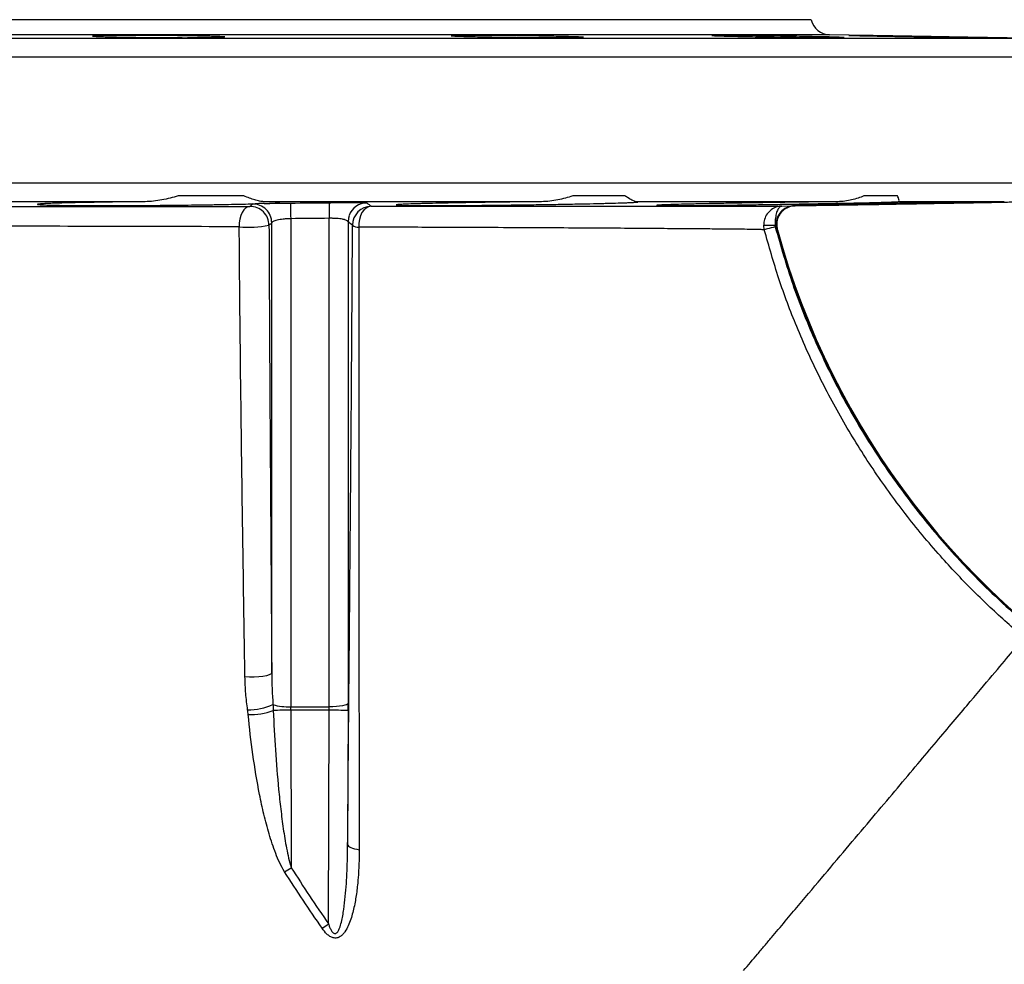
# Model space of a CAD drawing. Header units: millimetres. Extents: x 1000 to 2763, y 673 to 2898.
# Tile 17 of 18: x 1983 to 2243, y 2649 to 2898. Entities that reach past the tile are written whole.
import ezdxf

# ---------------------------------------------------------------- set-up
doc = ezdxf.new("R2010")
doc.units = ezdxf.units.MM

msp = doc.modelspace()

# ---------------------------------------------------------------- linework, layer by layer
at = {"color": 7, "linetype": 'Continuous', "lineweight": 25}
for p, q in [((2192.41, 2898.48), (1507.41, 2898.48)), ((2251.49, 2893.57), (2197.21, 2894.52)), ((2042.44, 2851.92), (2025.08, 2851.92)), ((2143.16, 2851.92), (2129.38, 2851.92)), ((2215.17, 2851.92), (2206.32, 2851.92)), ((2016.33, 2850.4), (1930.09, 2850.4)), ((2121.12, 2850.4), (2047.76, 2850.4)), ((2199.37, 2850.4), (2146.07, 2850.4)), ((2184.63, 2849.24), (2187.86, 2849.29)), ((2187.88, 2849.29), (2188.16, 2849.29)), ((2188.16, 2849.29), (2251.49, 2850.4)), ((2243.41, 2850.4), (2215.38, 2850.4)), ((2049.82, 2725.93), (2049.82, 2844.81)), ((2054.82, 2845.9), (2054.82, 2716.94)), ((2064.99, 2716.94), (2064.99, 2846)), ((2069.99, 2845.1), (2069.99, 2717.8)), ((2179.98, 2842.97), (2179.82, 2844.15)), ((2182.82, 2844.2), (2182.88, 2843.73)), ((2183.21, 2842.97), (2183.04, 2844.21)), ((2183.42, 2842.97), (2183.21, 2842.97)), ((2054.82, 2716.94), (2064.99, 2716.94)), ((2054.82, 2716.02), (2054.96, 2674.42)), ((2064.99, 2716.02), (2054.82, 2716.02)), ((2064.81, 2659.57), (2064.99, 2716.02)), ((2069.99, 2715.94), (2069.87, 2680.54))]:
    msp.add_line(p, q, dxfattribs=at)
at = {"color": 1, "linetype": 'Continuous', "lineweight": 25}
for p, q in [((1448.32, 2893.57), (2251.49, 2893.57)), ((2197.21, 2894.52), (1502.6, 2894.52)), ((2256.41, 2888.57), (1443.41, 2888.57)), ((1443.41, 2855.4), (2256.41, 2855.4)), ((2187.86, 2849.29), (2187.88, 2849.29))]:
    msp.add_line(p, q, dxfattribs=at)
at = {"color": 7, "linetype": 'Continuous', "lineweight": 25, "flags": 128}
for points in [[(2044.04, 2849.16), (2043.46, 2849.04), (2042.9, 2848.72), (2042.4, 2848.21), (2041.96, 2847.53), (2041.62, 2846.71), (2041.37, 2845.78), (2041.24, 2844.79), (2041.23, 2843.77)], [(2054.77, 2850.03), (2054.77, 2849.94), (2054.78, 2849.71), (2054.78, 2849.34), (2054.79, 2848.84), (2054.8, 2848.23), (2054.8, 2847.52), (2054.81, 2846.73), (2054.82, 2845.9)], [(2064.94, 2850.13), (2064.95, 2850.04), (2064.95, 2849.81), (2064.95, 2849.44), (2064.96, 2848.94), (2064.97, 2848.32), (2064.98, 2847.61), (2064.98, 2846.83), (2064.99, 2846)], [(2076.1, 2849.18), (2075.42, 2849.05), (2074.76, 2848.72), (2074.17, 2848.19), (2073.66, 2847.5), (2073.26, 2846.66), (2072.98, 2845.72), (2072.83, 2844.71), (2072.83, 2843.68)], [(2070.26, 2846.7), (2070.09, 2846.07), (2069.99, 2845.1)], [(2179.82, 2844.15), (2179.9, 2844.16), (2180.09, 2844.16), (2180.37, 2844.16), (2180.74, 2844.17), (2181.19, 2844.18), (2181.7, 2844.19), (2182.25, 2844.19), (2182.82, 2844.2)], [(2183.04, 2844.21), (2182.88, 2844.21), (2182.82, 2844.2)], [(2182.88, 2843.73), (2182.33, 2843.59), (2181.8, 2843.45), (2181.31, 2843.32), (2180.87, 2843.21), (2180.51, 2843.11), (2180.24, 2843.04), (2180.06, 2842.99), (2179.98, 2842.97)], [(2049.82, 2725.93), (2049.65, 2725.64), (2049.18, 2725.37), (2048.44, 2725.13), (2047.49, 2724.94), (2046.37, 2724.81), (2045.15, 2724.74), (2043.92, 2724.75), (2042.74, 2724.83)], [(2069.99, 2717.8), (2069.88, 2717.63), (2069.59, 2717.47), (2069.12, 2717.32), (2068.5, 2717.19), (2067.74, 2717.09), (2066.89, 2717.01), (2065.96, 2716.96), (2064.99, 2716.94)], [(2069.87, 2680.54), (2069.94, 2680.33), (2070.1, 2680.12), (2070.37, 2679.92), (2070.72, 2679.73), (2071.17, 2679.56), (2071.69, 2679.41), (2072.27, 2679.28), (2072.91, 2679.18)]]:
    msp.add_lwpolyline(points, dxfattribs=at)
at = {"color": 7, "linetype": 'Continuous', "lineweight": 25}
for centre, radius, start, end in [((2197.3, 2899.51), 5, 191.9172, 269), ((2044.09, 2844.16), 5, 0.1888, 90.5687), ((2044.82, 2844.79), 5, 0.1898, 90.5129), ((2076.16, 2844.17), 5, 90.6986, 179.8137), ((2043.91, 2868.14), 24.51, 263.7236, 282.1956), ((2072.7, 2846.2), 2.53, 232.6808, 273.0276), ((2386.31, 2898.71), 210.6, 195.3471, 239.7542), ((2386.31, 2898.71), 210.4, 195.3624, 239.7542), ((2043.23, 2733.73), 17.63, 270.694, 293.056), ((2054.16, 2731.17), 14.24, 253.6172, 272.6715), ((2044.28, 2731.25), 16.39, 267.6077, 291.2053), ((2054.88, 2502.71), 213.31, 90.0151, 91.2542), ((2065.85, 2605.65), 110.37, 87.853, 90.4489), ((1804.77, 3065.78), 464.5, 302.3371, 302.5892), ((1798.3, 3047.5), 470.66, 304.241, 304.4886)]:
    msp.add_arc(centre, radius, start, end, dxfattribs=at)
at = {"color": 1, "linetype": 'Continuous', "lineweight": 25}
msp.add_arc((2074.99, 2845.09), 5, 90.6038, 161.1066, dxfattribs=at)
at = {"color": 7, "linetype": 'Continuous', "lineweight": 25}
for centre, major_axis, ratio, start_param, end_param in [((2054.99, 2716.07), (-0.03, 5), 0.034379, 1.396055, 1.582374), ((2064.82, 2716.07), (0.03, 5), 0.034379, 4.700811, 4.887131), ((2069.82, 2716.06), (0.03, 10), 0.01719, 4.700655, 4.886974)]:
    msp.add_ellipse(centre, major_axis=major_axis, ratio=ratio, start_param=start_param, end_param=end_param, dxfattribs=at)
for points, knots in [([(2037.39, 2893.91), (2037.29, 2893.93), (2037.08, 2893.96), (2036.14, 2894.01), (2034.79, 2894.06), (2032.99, 2894.11), (2030.83, 2894.16), (2028.36, 2894.21), (2025.65, 2894.25), (2022.78, 2894.29), (2019.83, 2894.31), (2016.88, 2894.33), (2014.01, 2894.35), (2011.32, 2894.35), (2008.86, 2894.34), (2006.73, 2894.32), (2004.96, 2894.3), (2003.64, 2894.27), (2002.73, 2894.23), (2002.54, 2894.2), (2002.45, 2894.19)], [0, 0, 0, 0, 0.055556, 0.111119, 0.166682, 0.22225, 0.277818, 0.333385, 0.388952, 0.444513, 0.500074, 0.555627, 0.611179, 0.666725, 0.722269, 0.777812, 0.833354, 0.8889, 0.944446, 1, 1, 1, 1]), ([(2002.48, 2894.17), (2002.48, 2894.16), (2002.49, 2894.13), (2003.09, 2894.09), (2004.16, 2894.04), (2005.7, 2893.99), (2007.63, 2893.94), (2009.91, 2893.89), (2012.48, 2893.85), (2015.26, 2893.81), (2018.17, 2893.78), (2021.14, 2893.76), (2024.07, 2893.74), (2026.87, 2893.73), (2029.72, 2893.74), (2031.38, 2893.74), (2032.3, 2893.75)], [0, 0, 0, 0, 0.051564, 0.123165, 0.194765, 0.266373, 0.33798, 0.409587, 0.481194, 0.552794, 0.624394, 0.695984, 0.767575, 0.839156, 0.910737, 1, 1, 1, 1]), ([(2032.3, 2893.75), (2032.96, 2893.76), (2034.28, 2893.77), (2035.77, 2893.79), (2036.81, 2893.83), (2037.38, 2893.86), (2037.37, 2893.89), (2037.37, 2893.9)], [0, 0, 0, 0, 0.214774, 0.429548, 0.644321, 0.859094, 1, 1, 1, 1]), ([(2132.19, 2893.83), (2132.08, 2893.85), (2131.87, 2893.87), (2130.94, 2893.92), (2129.58, 2893.97), (2127.79, 2894.02), (2125.63, 2894.07), (2123.16, 2894.12), (2120.45, 2894.17), (2117.58, 2894.21), (2114.62, 2894.26), (2111.67, 2894.29), (2108.81, 2894.32), (2106.11, 2894.34), (2103.66, 2894.35), (2101.52, 2894.35), (2099.75, 2894.34), (2098.43, 2894.32), (2097.52, 2894.3), (2097.33, 2894.27), (2097.24, 2894.26)], [0, 0, 0, 0, 0.055549, 0.111105, 0.166661, 0.222224, 0.277787, 0.333355, 0.388923, 0.44449, 0.500056, 0.555617, 0.611177, 0.666729, 0.722281, 0.777825, 0.833369, 0.888912, 0.944454, 1, 1, 1, 1]), ([(2097.27, 2894.25), (2097.27, 2894.24), (2097.28, 2894.22), (2097.88, 2894.18), (2098.95, 2894.13), (2100.49, 2894.08), (2102.42, 2894.03), (2104.7, 2893.98), (2107.27, 2893.93), (2110.05, 2893.88), (2112.96, 2893.84), (2115.93, 2893.81), (2118.86, 2893.78), (2121.66, 2893.75), (2124.51, 2893.74), (2126.17, 2893.74), (2127.09, 2893.74)], [0, 0, 0, 0, 0.051503, 0.123095, 0.194687, 0.266291, 0.337894, 0.409503, 0.481112, 0.55272, 0.624329, 0.695929, 0.767531, 0.839122, 0.910713, 1, 1, 1, 1]), ([(2127.09, 2893.74), (2127.75, 2893.74), (2129.07, 2893.74), (2130.57, 2893.75), (2131.6, 2893.77), (2132.17, 2893.79), (2132.16, 2893.81), (2132.16, 2893.82)], [0, 0, 0, 0, 0.214739, 0.429478, 0.644216, 0.858954, 1, 1, 1, 1]), ([(2201.06, 2893.78), (2200.95, 2893.78), (2200.75, 2893.8), (2199.81, 2893.84), (2198.45, 2893.88), (2196.66, 2893.92), (2194.5, 2893.97), (2192.03, 2894.02), (2189.32, 2894.08), (2186.45, 2894.13), (2183.5, 2894.18), (2180.55, 2894.22), (2177.68, 2894.26), (2174.99, 2894.29), (2172.53, 2894.32), (2170.4, 2894.34), (2168.63, 2894.35), (2167.3, 2894.35), (2166.39, 2894.34), (2166.2, 2894.32), (2166.11, 2894.32)], [0, 0, 0, 0, 0.0555442, 0.1110928, 0.1666417, 0.2221981, 0.2777544, 0.3333178, 0.3888816, 0.4444493, 0.5000167, 0.5555831, 0.6111491, 0.666709, 0.7222685, 0.7778196, 0.8333705, 0.888914, 0.9444581, 1, 1, 1, 1]), ([(2166.14, 2894.31), (2166.14, 2894.3), (2166.15, 2894.29), (2166.75, 2894.26), (2167.82, 2894.22), (2169.35, 2894.17), (2171.28, 2894.13), (2173.57, 2894.07), (2176.14, 2894.02), (2178.92, 2893.97), (2181.83, 2893.92), (2184.79, 2893.88), (2187.72, 2893.84), (2190.53, 2893.8), (2193.38, 2893.77), (2195.04, 2893.76), (2195.96, 2893.75)], [0, 0, 0, 0, 0.051463, 0.123047, 0.194632, 0.266227, 0.337822, 0.409428, 0.481034, 0.552646, 0.624257, 0.695867, 0.767477, 0.839079, 0.910682, 1, 1, 1, 1]), ([(2195.96, 2893.75), (2196.62, 2893.75), (2197.94, 2893.74), (2199.43, 2893.73), (2200.47, 2893.74), (2201.04, 2893.75), (2201.03, 2893.76), (2201.03, 2893.77)], [0, 0, 0, 0, 0.214715, 0.429428, 0.644143, 0.858857, 1, 1, 1, 1]), ([(2237.26, 2893.74), (2237.16, 2893.75), (2236.95, 2893.75), (2236.01, 2893.78), (2234.66, 2893.81), (2232.87, 2893.84), (2230.71, 2893.88), (2228.24, 2893.93), (2225.53, 2893.98), (2222.66, 2894.03), (2219.71, 2894.08), (2216.76, 2894.13), (2213.89, 2894.18), (2211.19, 2894.23), (2208.74, 2894.27), (2206.6, 2894.3), (2204.83, 2894.32), (2203.51, 2894.34), (2202.6, 2894.35), (2202.41, 2894.35), (2202.32, 2894.34)], [0, 0, 0, 0, 0.055544, 0.111088, 0.166632, 0.222181, 0.277731, 0.333287, 0.388844, 0.444408, 0.499972, 0.555539, 0.611107, 0.666673, 0.722238, 0.777797, 0.833356, 0.888906, 0.944457, 1, 1, 1, 1]), ([(2202.35, 2894.34), (2202.35, 2894.34), (2202.36, 2894.33), (2202.96, 2894.32), (2204.02, 2894.29), (2205.56, 2894.25), (2207.49, 2894.21), (2209.78, 2894.17), (2212.34, 2894.12), (2215.12, 2894.07), (2218.04, 2894.02), (2221, 2893.97), (2223.93, 2893.92), (2226.73, 2893.87), (2229.59, 2893.83), (2231.25, 2893.8), (2232.17, 2893.79)], [0, 0, 0, 0, 0.051459, 0.123039, 0.19462, 0.266206, 0.337793, 0.409391, 0.480989, 0.552597, 0.624205, 0.695818, 0.767432, 0.839043, 0.910655, 1, 1, 1, 1]), ([(2232.17, 2893.79), (2232.83, 2893.78), (2234.15, 2893.76), (2235.64, 2893.75), (2236.68, 2893.74), (2237.24, 2893.73), (2237.24, 2893.74), (2237.24, 2893.74)], [0, 0, 0, 0, 0.214709, 0.429418, 0.644125, 0.858834, 1, 1, 1, 1]), ([(2025.08, 2851.92), (2023.68, 2851.51), (2022.25, 2851.15), (2020.05, 2850.73), (2019.31, 2850.62), (2017.82, 2850.45), (2017.08, 2850.4), (2016.33, 2850.4)], [0, 0, 0, 0, 0.5, 0.5, 0.75, 0.75, 1, 1, 1, 1]), ([(2047.76, 2850.4), (2047.39, 2850.4), (2047, 2850.45), (2046.19, 2850.62), (2045.76, 2850.73), (2044.43, 2851.14), (2043.47, 2851.5), (2042.44, 2851.92)], [0, 0, 0, 0, 0.25, 0.25, 0.5, 0.5, 1, 1, 1, 1]), ([(2129.38, 2851.92), (2128.74, 2851.71), (2128.09, 2851.52), (2126.76, 2851.16), (2126.08, 2851), (2124.71, 2850.73), (2124.01, 2850.62), (2122.59, 2850.45), (2121.86, 2850.4), (2121.12, 2850.4)], [0, 0, 0, 0, 0.25, 0.25, 0.5, 0.5, 0.75, 0.75, 1, 1, 1, 1]), ([(2146.07, 2850.4), (2145.81, 2850.46), (2145.28, 2850.6), (2144.24, 2851.24), (2143.46, 2851.74), (2143.16, 2851.92)], [0, 0, 0, 0, 0.377763, 0.765788, 1, 1, 1, 1]), ([(2206.32, 2851.92), (2205.31, 2851.5), (2204.22, 2851.14), (2202.49, 2850.73), (2201.9, 2850.62), (2200.66, 2850.45), (2200.03, 2850.4), (2199.37, 2850.4)], [0, 0, 0, 0, 0.5, 0.5, 0.75, 0.75, 1, 1, 1, 1]), ([(2215.38, 2850.4), (2215.48, 2850.46), (2215.66, 2850.6), (2215.52, 2851.24), (2215.26, 2851.74), (2215.17, 2851.92)], [0, 0, 0, 0, 0.377763, 0.765787, 1, 1, 1, 1]), ([(1975.86, 2849.14), (1987.94, 2849.15), (1999.66, 2849.15), (2022.38, 2849.16), (2033.39, 2849.16), (2044.04, 2849.16)], [0, 0, 0, 0, 0.5, 0.5, 1, 1, 1, 1]), ([(2016.33, 2850.4), (2015.68, 2850.39), (2015.03, 2850.38), (2013.73, 2850.37), (2013.07, 2850.36), (2011.14, 2850.34), (2009.88, 2850.33), (2007.42, 2850.3), (2006.23, 2850.28), (2004.48, 2850.25), (2003.9, 2850.24), (2002.77, 2850.22), (2002.21, 2850.22), (1999.49, 2850.17), (1997.54, 2850.13), (1995.37, 2850.07), (1994.95, 2850.06), (1994.14, 2850.04), (1993.75, 2850.03), (1992.65, 2849.99), (1991.99, 2849.97), (1990.8, 2849.92), (1990.27, 2849.9), (1989.6, 2849.87), (1989.39, 2849.85), (1989.02, 2849.83), (1988.86, 2849.82), (1988.42, 2849.79), (1988.21, 2849.76), (1988.02, 2849.73), (1987.97, 2849.72), (1987.92, 2849.7), (1987.92, 2849.69), (1988, 2849.63), (1988.39, 2849.6), (1989.27, 2849.55), (1989.47, 2849.54), (1989.9, 2849.52), (1990.14, 2849.52), (1990.9, 2849.49), (1991.48, 2849.48), (1992.78, 2849.45), (1993.5, 2849.44), (1994.69, 2849.42), (1995.11, 2849.42), (1995.96, 2849.41), (1996.41, 2849.4), (1998.69, 2849.38), (2000.72, 2849.37), (2004.11, 2849.37), (2005.27, 2849.36), (2007.65, 2849.37), (2008.88, 2849.37), (2010.75, 2849.37), (2011.39, 2849.38), (2012.67, 2849.38), (2013.32, 2849.39), (2015.27, 2849.4), (2016.58, 2849.4), (2019.2, 2849.42), (2020.51, 2849.44), (2023.14, 2849.46), (2024.47, 2849.48), (2028.36, 2849.52), (2030.86, 2849.55), (2033.87, 2849.6), (2034.47, 2849.61), (2035.64, 2849.63), (2036.21, 2849.64), (2037.88, 2849.67), (2038.95, 2849.69), (2041, 2849.74), (2041.98, 2849.76), (2043.83, 2849.8), (2044.68, 2849.83), (2045.48, 2849.85)], [0, 0, 0, 0, 0.015625, 0.015625, 0.03125, 0.03125, 0.0625, 0.0625, 0.09375, 0.09375, 0.109375, 0.109375, 0.125, 0.125, 0.1875, 0.1875, 0.203125, 0.203125, 0.21875, 0.21875, 0.25, 0.25, 0.28125, 0.28125, 0.296875, 0.296875, 0.3125, 0.3125, 0.34375, 0.34375, 0.359375, 0.359375, 0.375, 0.375, 0.4375, 0.4375, 0.453125, 0.453125, 0.46875, 0.46875, 0.5, 0.5, 0.53125, 0.53125, 0.546875, 0.546875, 0.5625, 0.5625, 0.625, 0.625, 0.65625, 0.65625, 0.6875, 0.6875, 0.703125, 0.703125, 0.71875, 0.71875, 0.75, 0.75, 0.78125, 0.78125, 0.8125, 0.8125, 0.875, 0.875, 0.890625, 0.890625, 0.90625, 0.90625, 0.9375, 0.9375, 0.96875, 0.96875, 1, 1, 1, 1]), ([(2044.04, 2849.16), (2044.09, 2849.21), (2044.15, 2849.26), (2044.21, 2849.31), (2044.4, 2849.47), (2044.59, 2849.63), (2044.77, 2849.79)], [0, 0, 0, 0, 0.01, 0.01, 0.01, 0.04281464, 0.04281464, 0.04281464, 0.04281464]), ([(2044.77, 2849.79), (2044.78, 2849.8), (2044.85, 2849.81), (2045.02, 2849.82), (2045.1, 2849.83), (2045.27, 2849.84), (2045.36, 2849.84), (2045.48, 2849.85)], [0, 0, 0, 0, 0.5, 0.5, 0.75, 0.75, 1, 1, 1, 1]), ([(2047.8, 2849.92), (2047.46, 2849.91), (2047.09, 2849.89), (2046.31, 2849.87), (2045.9, 2849.86), (2045.48, 2849.85)], [0, 0, 0, 0, 0.5, 0.5, 1, 1, 1, 1]), ([(2047.8, 2849.92), (2048.14, 2849.94), (2048.46, 2849.95), (2049.06, 2849.97), (2049.34, 2849.98), (2050.11, 2850.02), (2050.54, 2850.04), (2051.23, 2850.09), (2051.49, 2850.11), (2051.75, 2850.14), (2051.82, 2850.15), (2051.91, 2850.18), (2051.93, 2850.19), (2051.92, 2850.22), (2051.83, 2850.24), (2051.57, 2850.26), (2051.46, 2850.27), (2051.19, 2850.29), (2051.03, 2850.3), (2050.5, 2850.33), (2050.07, 2850.34), (2049.04, 2850.37), (2048.44, 2850.38), (2047.76, 2850.4)], [0, 0, 0, 0, 0.0625, 0.0625, 0.125, 0.125, 0.25, 0.25, 0.375, 0.375, 0.4375, 0.4375, 0.5, 0.5, 0.625, 0.625, 0.6875, 0.6875, 0.75, 0.75, 0.875, 0.875, 1, 1, 1, 1]), ([(2047.8, 2849.92), (2048.26, 2849.93), (2048.76, 2849.95), (2049.56, 2849.96), (2049.84, 2849.97), (2050.41, 2849.98), (2050.7, 2849.98), (2051.59, 2849.99), (2052.2, 2850), (2053.48, 2850.02), (2054.12, 2850.03), (2054.77, 2850.03)], [0, 0, 0, 0, 0.25, 0.25, 0.375, 0.375, 0.5, 0.5, 0.75, 0.75, 1, 1, 1, 1]), ([(2064.94, 2850.13), (2065.6, 2850.14), (2066.25, 2850.14), (2067.2, 2850.15), (2067.52, 2850.15), (2068.15, 2850.15), (2068.46, 2850.15), (2069.36, 2850.16), (2069.93, 2850.16), (2070.74, 2850.16), (2071, 2850.16), (2071.51, 2850.16), (2071.75, 2850.16), (2072.44, 2850.15), (2072.85, 2850.15), (2073.4, 2850.14), (2073.57, 2850.14), (2073.87, 2850.14), (2074.15, 2850.13), (2074.38, 2850.13), (2074.57, 2850.12), (2074.65, 2850.12), (2074.86, 2850.1), (2074.93, 2850.1), (2074.94, 2850.09)], [0, 0, 0, 0, 0.125, 0.125, 0.1875, 0.1875, 0.25, 0.25, 0.375, 0.375, 0.4375, 0.4375, 0.5, 0.5, 0.625, 0.625, 0.6875, 0.6875, 0.75, 0.8125, 0.8125, 0.875, 0.875, 1, 1, 1, 1]), ([(2076.1, 2849.18), (2084.13, 2849.18), (2091.74, 2849.18), (2106.15, 2849.19), (2112.95, 2849.19), (2125.75, 2849.2), (2131.75, 2849.2), (2140.13, 2849.21), (2142.82, 2849.21), (2147.99, 2849.21), (2150.45, 2849.21), (2157.44, 2849.22), (2161.61, 2849.22), (2168.95, 2849.22), (2172.13, 2849.23), (2176.15, 2849.23), (2177.36, 2849.23), (2179.53, 2849.23), (2180.49, 2849.23), (2181.72, 2849.23), (2182.1, 2849.23), (2182.62, 2849.23), (2182.78, 2849.23), (2183.1, 2849.24), (2183.25, 2849.24), (2183.93, 2849.24), (2184.35, 2849.24), (2184.63, 2849.24)], [0, 0, 0, 0, 0.125, 0.125, 0.25, 0.25, 0.375, 0.375, 0.4375, 0.4375, 0.5, 0.5, 0.625, 0.625, 0.75, 0.75, 0.8125, 0.8125, 0.875, 0.875, 0.90625, 0.90625, 0.921875, 0.921875, 0.9375, 0.9375, 1, 1, 1, 1]), ([(2121.12, 2850.4), (2120.34, 2850.39), (2119.55, 2850.38), (2117.94, 2850.37), (2117.14, 2850.36), (2114.73, 2850.33), (2113.13, 2850.31), (2110.75, 2850.28), (2109.95, 2850.27), (2108.37, 2850.25), (2107.58, 2850.24), (2105.23, 2850.2), (2103.71, 2850.18), (2100.77, 2850.13), (2099.35, 2850.1), (2097.28, 2850.06), (2096.61, 2850.05), (2095.31, 2850.02), (2094.68, 2850.01), (2092.85, 2849.97), (2091.71, 2849.94), (2090.12, 2849.9), (2089.6, 2849.88), (2088.64, 2849.85), (2088.18, 2849.84), (2086.89, 2849.8), (2086.13, 2849.77), (2085.15, 2849.73), (2084.85, 2849.72), (2084.31, 2849.69), (2084.07, 2849.68), (2083.43, 2849.64), (2083.13, 2849.62), (2082.84, 2849.58), (2082.78, 2849.57), (2082.71, 2849.55), (2082.71, 2849.54), (2082.79, 2849.51), (2082.96, 2849.49), (2083.55, 2849.45), (2083.95, 2849.44), (2084.75, 2849.42), (2085.04, 2849.41), (2085.68, 2849.4), (2086.03, 2849.4), (2087.14, 2849.38), (2087.99, 2849.38), (2089.42, 2849.37), (2089.93, 2849.37), (2090.98, 2849.37), (2091.53, 2849.37), (2093.22, 2849.37), (2094.43, 2849.37), (2096.37, 2849.37), (2097.03, 2849.38), (2098.41, 2849.38), (2099.11, 2849.39), (2101.24, 2849.4), (2102.7, 2849.41), (2104.97, 2849.43), (2105.73, 2849.44), (2107.29, 2849.45), (2108.08, 2849.46), (2110.46, 2849.49), (2112.05, 2849.51), (2115.24, 2849.55), (2116.85, 2849.57), (2120.06, 2849.62), (2121.64, 2849.64), (2124.72, 2849.69), (2126.23, 2849.72), (2128.43, 2849.76), (2129.16, 2849.77), (2130.58, 2849.8), (2131.27, 2849.81), (2133.3, 2849.85), (2134.57, 2849.88), (2136.38, 2849.92), (2136.97, 2849.94), (2138.1, 2849.97), (2138.65, 2849.98), (2140.2, 2850.02), (2141.14, 2850.05), (2142.39, 2850.09), (2142.79, 2850.1), (2143.53, 2850.13), (2143.87, 2850.14), (2144.81, 2850.18), (2145.32, 2850.2), (2146.11, 2850.25), (2146.4, 2850.27), (2146.56, 2850.29)], [0, 0, 0, 0, 0.015625, 0.015625, 0.03125, 0.03125, 0.0625, 0.0625, 0.078125, 0.078125, 0.09375, 0.09375, 0.125, 0.125, 0.15625, 0.15625, 0.171875, 0.171875, 0.1875, 0.1875, 0.21875, 0.21875, 0.234375, 0.234375, 0.25, 0.25, 0.28125, 0.28125, 0.296875, 0.296875, 0.3125, 0.3125, 0.34375, 0.34375, 0.359375, 0.359375, 0.375, 0.375, 0.40625, 0.40625, 0.4375, 0.4375, 0.453125, 0.453125, 0.46875, 0.46875, 0.5, 0.5, 0.515625, 0.515625, 0.53125, 0.53125, 0.5625, 0.5625, 0.578125, 0.578125, 0.59375, 0.59375, 0.625, 0.625, 0.640625, 0.640625, 0.65625, 0.65625, 0.6875, 0.6875, 0.71875, 0.71875, 0.75, 0.75, 0.78125, 0.78125, 0.796875, 0.796875, 0.8125, 0.8125, 0.84375, 0.84375, 0.859375, 0.859375, 0.875, 0.875, 0.90625, 0.90625, 0.921875, 0.921875, 0.9375, 0.9375, 0.96875, 0.96875, 1, 1, 1, 1]), ([(2146.63, 2850.33), (2146.66, 2850.34), (2146.75, 2850.36), (2146.36, 2850.38), (2146.07, 2850.4)], [0, 0, 0, 0, 0.252109, 1, 1, 1, 1]), ([(2199.37, 2850.4), (2199, 2850.39), (2198.62, 2850.39), (2197.86, 2850.38), (2197.47, 2850.38), (2196.31, 2850.36), (2195.52, 2850.35), (2193.12, 2850.33), (2191.49, 2850.31), (2188.98, 2850.27), (2188.14, 2850.26), (2186.43, 2850.24), (2185.58, 2850.22), (2183.02, 2850.19), (2181.33, 2850.16), (2178.79, 2850.12), (2177.95, 2850.11), (2176.69, 2850.09), (2176.27, 2850.08), (2175.44, 2850.06), (2175.03, 2850.06), (2172.98, 2850.02), (2171.39, 2849.99), (2169.09, 2849.95), (2168.34, 2849.93), (2166.85, 2849.9), (2166.12, 2849.89), (2164.01, 2849.84), (2162.69, 2849.81), (2160.85, 2849.77), (2160.26, 2849.76), (2159.41, 2849.73), (2159.13, 2849.73), (2158.59, 2849.71), (2158.32, 2849.71), (2157.03, 2849.67), (2156.12, 2849.65), (2154.52, 2849.59), (2153.85, 2849.57), (2152.74, 2849.52), (2152.32, 2849.5), (2151.75, 2849.47), (2151.6, 2849.45), (2151.59, 2849.43), (2151.59, 2849.43), (2151.62, 2849.42), (2151.64, 2849.42), (2151.73, 2849.41), (2151.83, 2849.4), (2152.21, 2849.39), (2152.6, 2849.38), (2153.39, 2849.37), (2153.69, 2849.37), (2154.34, 2849.37), (2154.7, 2849.37), (2155.85, 2849.37), (2156.74, 2849.37), (2158.25, 2849.38), (2158.79, 2849.38), (2159.91, 2849.39), (2160.49, 2849.39), (2162.31, 2849.41), (2163.6, 2849.42), (2165.34, 2849.44), (2165.69, 2849.44), (2166.41, 2849.45), (2166.77, 2849.45), (2167.88, 2849.47), (2168.63, 2849.48), (2170.92, 2849.5), (2172.49, 2849.52), (2174.93, 2849.56), (2175.76, 2849.57), (2177.44, 2849.59), (2178.28, 2849.61), (2180.81, 2849.65), (2182.51, 2849.67), (2185.06, 2849.71), (2185.91, 2849.73), (2187.19, 2849.75), (2187.62, 2849.76), (2188.47, 2849.77), (2188.89, 2849.78), (2190.99, 2849.81), (2192.63, 2849.84), (2195.03, 2849.89), (2195.83, 2849.9), (2197.39, 2849.93), (2198.16, 2849.95), (2200.42, 2849.99), (2201.84, 2850.02), (2203.85, 2850.06), (2204.5, 2850.08), (2205.45, 2850.1), (2205.76, 2850.11), (2206.37, 2850.12), (2206.67, 2850.13), (2208.14, 2850.16), (2209.19, 2850.19), (2210.61, 2850.22), (2211.06, 2850.24), (2211.9, 2850.26), (2212.29, 2850.27), (2213.37, 2850.31), (2213.95, 2850.33), (2214.86, 2850.36), (2215.19, 2850.38), (2215.38, 2850.4)], [0, 0, 0, 0, 0.007813, 0.007813, 0.015625, 0.015625, 0.03125, 0.03125, 0.0625, 0.0625, 0.078125, 0.078125, 0.09375, 0.09375, 0.125, 0.125, 0.140625, 0.140625, 0.148438, 0.148438, 0.15625, 0.15625, 0.1875, 0.1875, 0.203125, 0.203125, 0.21875, 0.21875, 0.25, 0.25, 0.265625, 0.265625, 0.273438, 0.273438, 0.28125, 0.28125, 0.3125, 0.3125, 0.34375, 0.34375, 0.375, 0.375, 0.40625, 0.40625, 0.414063, 0.414063, 0.421875, 0.421875, 0.4375, 0.4375, 0.46875, 0.46875, 0.484375, 0.484375, 0.5, 0.5, 0.53125, 0.53125, 0.546875, 0.546875, 0.5625, 0.5625, 0.59375, 0.59375, 0.601563, 0.601563, 0.609375, 0.609375, 0.625, 0.625, 0.65625, 0.65625, 0.671875, 0.671875, 0.6875, 0.6875, 0.71875, 0.71875, 0.734375, 0.734375, 0.742188, 0.742188, 0.75, 0.75, 0.78125, 0.78125, 0.796875, 0.796875, 0.8125, 0.8125, 0.84375, 0.84375, 0.859375, 0.859375, 0.867188, 0.867188, 0.875, 0.875, 0.90625, 0.90625, 0.921875, 0.921875, 0.9375, 0.9375, 0.96875, 0.96875, 1, 1, 1, 1]), ([(2184.63, 2849.24), (2184.63, 2849.24), (2184.17, 2849.23), (2183.17, 2849.06), (2181.8, 2848.36), (2180.68, 2847.21), (2179.94, 2845.76), (2179.86, 2844.69), (2179.82, 2844.15)], [0, 0, 0, 0, 0.00178, 0.186865, 0.40219, 0.605006, 0.802406, 1, 1, 1, 1]), ([(2184.63, 2849.24), (2184.63, 2849.24), (2184.45, 2849.23), (2184.07, 2849.08), (2183.54, 2848.39), (2183.12, 2847.25), (2182.85, 2845.81), (2182.83, 2844.74), (2182.82, 2844.2)], [0, 0, 0, 0, 0.00178, 0.187254, 0.402691, 0.605415, 0.802607, 1, 1, 1, 1]), ([(2187.86, 2849.29), (2187.86, 2849.29), (2187.31, 2849.28), (2186.16, 2849.07), (2184.68, 2848.18), (2183.67, 2846.88), (2183.12, 2845.55), (2183.06, 2844.66), (2183.04, 2844.21)], [0, 0, 0, 0, 0.001496, 0.247466, 0.519675, 0.717397, 0.858374, 1, 1, 1, 1]), ([(2187.4, 2849.21), (2186.89, 2849.07), (2185.82, 2848.8), (2184.49, 2847.73), (2183.57, 2846.31), (2183.14, 2844.64), (2183.33, 2843.52), (2183.42, 2842.97)], [0, 0, 0, 0, 0.19169, 0.393786, 0.595861, 0.79793, 1, 1, 1, 1]), ([(2188.16, 2849.29), (2188.13, 2849.29), (2187.95, 2849.29), (2187.76, 2849.26), (2187.6, 2849.24)], [0, 0, 0, 0, 0.132994, 1, 1, 1, 1]), ([(2187.81, 2849.37), (2187.87, 2849.37), (2188.08, 2849.36), (2188.79, 2849.37), (2189.28, 2849.37), (2190.58, 2849.39), (2191.36, 2849.4), (2193.18, 2849.42), (2194.21, 2849.44), (2196.55, 2849.47), (2197.82, 2849.49), (2200.54, 2849.53), (2201.99, 2849.56), (2204.32, 2849.6), (2205.12, 2849.61), (2206.73, 2849.64), (2207.55, 2849.65), (2210.04, 2849.69), (2211.76, 2849.72), (2214.41, 2849.77), (2215.3, 2849.78), (2217.07, 2849.81), (2217.96, 2849.83), (2220.63, 2849.87), (2222.41, 2849.91), (2225.09, 2849.95), (2225.98, 2849.97), (2227.72, 2850), (2228.58, 2850.01), (2231.13, 2850.06), (2232.78, 2850.09), (2234.79, 2850.13), (2235.18, 2850.13), (2235.96, 2850.15), (2236.35, 2850.15), (2237.49, 2850.17), (2238.22, 2850.19), (2240.36, 2850.23), (2241.7, 2850.25), (2243.25, 2850.28), (2243.56, 2850.29), (2244.15, 2850.3), (2244.44, 2850.31), (2245.28, 2850.32), (2245.81, 2850.33), (2247.31, 2850.36), (2248.18, 2850.38), (2248.93, 2850.4)], [0, 0, 0, 0, 0.0625, 0.0625, 0.125, 0.125, 0.1875, 0.1875, 0.25, 0.25, 0.3125, 0.3125, 0.375, 0.375, 0.40625, 0.40625, 0.4375, 0.4375, 0.5, 0.5, 0.53125, 0.53125, 0.5625, 0.5625, 0.625, 0.625, 0.65625, 0.65625, 0.6875, 0.6875, 0.75, 0.75, 0.765625, 0.765625, 0.78125, 0.78125, 0.8125, 0.8125, 0.875, 0.875, 0.890625, 0.890625, 0.90625, 0.90625, 0.9375, 0.9375, 1, 1, 1, 1]), ([(2243.41, 2850.4), (2242.88, 2850.39), (2241.12, 2850.37), (2237.67, 2850.32), (2232.95, 2850.25), (2227.83, 2850.17), (2222.49, 2850.08), (2217.08, 2849.99), (2211.73, 2849.89), (2206.63, 2849.8), (2201.88, 2849.71), (2197.66, 2849.62), (2194.05, 2849.55), (2191.19, 2849.48), (2189.14, 2849.43), (2187.96, 2849.39), (2187.9, 2849.38), (2187.87, 2849.37)], [0, 0, 0, 0, 0.029693, 0.099944, 0.170195, 0.240455, 0.310715, 0.380983, 0.451253, 0.521528, 0.591803, 0.662078, 0.732353, 0.802621, 0.872889, 0.943145, 1, 1, 1, 1]), ([(2049.09, 2844.18), (2049.13, 2834.16), (2049.18, 2824.18), (2049.26, 2809.29), (2049.29, 2804.34), (2049.35, 2794.47), (2049.38, 2789.54), (2049.48, 2774.79), (2049.54, 2764.99), (2049.68, 2745.44), (2049.75, 2735.69), (2049.82, 2725.93)], [0, 0, 0, 0, 0.25, 0.25, 0.375, 0.375, 0.5, 0.5, 0.75, 0.75, 1, 1, 1, 1]), ([(2054.82, 2845.9), (2054.48, 2845.89), (2054.15, 2845.88), (2053.5, 2845.84), (2053.17, 2845.82), (2052.56, 2845.75), (2052.28, 2845.71), (2051.73, 2845.63), (2051.48, 2845.58), (2051.03, 2845.48), (2050.83, 2845.42), (2050.47, 2845.31), (2050.33, 2845.25), (2050.08, 2845.13), (2049.99, 2845.06), (2049.86, 2844.94), (2049.83, 2844.87), (2049.82, 2844.81)], [0, 0, 0, 0, 0.125, 0.125, 0.25, 0.25, 0.375, 0.375, 0.5, 0.5, 0.625, 0.625, 0.75, 0.75, 0.875, 0.875, 1, 1, 1, 1]), ([(2069.99, 2845.1), (2069.99, 2845.17), (2069.95, 2845.23), (2069.82, 2845.35), (2069.73, 2845.41), (2069.49, 2845.52), (2069.34, 2845.58), (2069.08, 2845.65), (2068.98, 2845.67), (2068.78, 2845.72), (2068.67, 2845.74), (2068.33, 2845.81), (2068.08, 2845.84), (2067.54, 2845.91), (2067.25, 2845.94), (2066.64, 2845.98), (2066.32, 2845.99), (2065.67, 2846), (2065.33, 2846), (2064.99, 2846)], [0, 0, 0, 0, 0.125, 0.125, 0.25, 0.25, 0.375, 0.375, 0.4375, 0.4375, 0.5, 0.5, 0.625, 0.625, 0.75, 0.75, 0.875, 0.875, 1, 1, 1, 1]), ([(2069.87, 2680.54), (2069.93, 2687.31), (2069.99, 2694.06), (2070.1, 2707.55), (2070.16, 2714.29), (2070.28, 2727.75), (2070.34, 2734.48), (2070.46, 2747.95), (2070.51, 2754.69), (2070.63, 2768.21), (2070.69, 2774.98), (2070.79, 2788.59), (2070.85, 2795.43), (2070.92, 2805.75), (2070.95, 2809.2), (2071, 2816.12), (2071.02, 2819.6), (2071.08, 2830.07), (2071.13, 2837.11), (2071.16, 2844.19)], [0, 0, 0, 0, 0.125, 0.125, 0.25, 0.25, 0.375, 0.375, 0.5, 0.5, 0.625, 0.625, 0.75, 0.75, 0.8125, 0.8125, 0.875, 0.875, 1, 1, 1, 1]), ([(2041.23, 2843.77), (2030.74, 2843.8), (2019.89, 2843.83), (1997.5, 2843.88), (1985.96, 2843.9), (1974.06, 2843.93)], [0, 0, 0, 0, 0.5, 0.5, 1, 1, 1, 1]), ([(2042.74, 2724.83), (2042.59, 2734.64), (2042.43, 2744.46), (2042.21, 2759.22), (2042.14, 2764.15), (2042, 2774.02), (2041.93, 2778.97), (2041.8, 2788.87), (2041.73, 2793.82), (2041.61, 2803.76), (2041.55, 2808.74), (2041.39, 2823.7), (2041.3, 2833.72), (2041.23, 2843.77)], [0, 0, 0, 0, 0.25, 0.25, 0.375, 0.375, 0.5, 0.5, 0.625, 0.625, 0.75, 0.75, 1, 1, 1, 1]), ([(2072.83, 2843.68), (2072.82, 2836.62), (2072.81, 2829.58), (2072.81, 2819.08), (2072.81, 2815.59), (2072.81, 2808.63), (2072.81, 2805.16), (2072.81, 2798.24), (2072.81, 2794.79), (2072.81, 2787.9), (2072.82, 2784.47), (2072.82, 2774.19), (2072.83, 2767.37), (2072.84, 2753.77), (2072.84, 2746.98), (2072.86, 2733.43), (2072.86, 2726.66), (2072.88, 2713.12), (2072.88, 2706.34), (2072.9, 2692.78), (2072.91, 2685.98), (2072.91, 2679.18)], [0, 0, 0, 0, 0.125, 0.125, 0.1875, 0.1875, 0.25, 0.25, 0.3125, 0.3125, 0.375, 0.375, 0.5, 0.5, 0.625, 0.625, 0.75, 0.75, 0.875, 0.875, 1, 1, 1, 1]), ([(2179.98, 2842.97), (2179.64, 2842.99), (2178.97, 2843.04), (2176.91, 2843.07), (2174.06, 2843.1), (2170.33, 2843.14), (2165.72, 2843.18), (2160.19, 2843.22), (2153.68, 2843.27), (2146.17, 2843.33), (2137.74, 2843.38), (2128.37, 2843.44), (2118.07, 2843.49), (2108.16, 2843.54), (2098.93, 2843.58), (2090.59, 2843.61), (2081.92, 2843.65), (2075.86, 2843.67), (2072.83, 2843.68)], [0, 0, 0, 0, 0.063697, 0.127437, 0.191134, 0.2564, 0.321711, 0.386978, 0.455989, 0.525051, 0.594063, 0.664984, 0.735959, 0.80688, 0.855024, 0.903168, 0.951584, 1, 1, 1, 1]), ([(2248.66, 2735.21), (2247.14, 2736.51), (2242.58, 2740.42), (2235.31, 2747.32), (2226.45, 2756.64), (2217.66, 2767.16), (2209.09, 2778.93), (2201.31, 2791.27), (2194.4, 2804.08), (2188.55, 2817.02), (2183.66, 2829.98), (2181.21, 2838.64), (2179.98, 2842.97)], [0, 0, 0, 0, 0.04624, 0.138894, 0.231549, 0.34338, 0.455602, 0.567944, 0.680141, 0.79195, 0.895976, 1, 1, 1, 1]), ([(2182.88, 2843.73), (2184.34, 2838.66), (2187.25, 2828.52), (2193.18, 2813.68), (2200.23, 2799.21), (2208.39, 2785.35), (2217.48, 2772.25), (2227.51, 2759.91), (2238.47, 2748.2), (2246.54, 2741.08), (2250.58, 2737.52)], [0, 0, 0, 0, 0.12368, 0.247367, 0.374188, 0.501014, 0.62435, 0.747686, 0.87384, 1, 1, 1, 1]), ([(2174.51, 2647.23), (2175.73, 2648.67), (2176.96, 2650.13), (2178.8, 2652.32), (2179.42, 2653.05), (2180.65, 2654.51), (2181.26, 2655.23), (2184.3, 2658.84), (2186.69, 2661.68), (2193.71, 2670.02), (2198.2, 2675.34), (2206.7, 2685.42), (2210.72, 2690.19), (2218.2, 2699.07), (2221.68, 2703.2), (2228.03, 2710.73), (2230.91, 2714.15), (2236.04, 2720.24), (2238.29, 2722.91), (2242.14, 2727.47), (2243.74, 2729.37), (2245.65, 2731.64), (2246.21, 2732.3), (2246.75, 2732.94), (2246.81, 2733.01), (2246.92, 2733.15), (2246.98, 2733.21), (2247.14, 2733.4), (2247.24, 2733.52), (2247.41, 2733.72), (2247.48, 2733.81), (2247.54, 2733.88), (2247.55, 2733.89), (2247.57, 2733.92), (2247.6, 2733.96), (2247.63, 2733.98), (2247.64, 2734)], [0, 0, 0, 0, 0.03125, 0.03125, 0.046875, 0.046875, 0.0625, 0.0625, 0.125, 0.125, 0.25, 0.25, 0.375, 0.375, 0.5, 0.5, 0.625, 0.625, 0.75, 0.75, 0.875, 0.875, 0.9375, 0.9375, 0.945313, 0.945313, 0.953125, 0.953125, 0.96875, 0.96875, 0.984375, 0.984375, 0.988281, 0.988281, 0.992188, 1, 1, 1, 1]), ([(2043.45, 2716.1), (2043.24, 2717.55), (2043.08, 2719.01), (2042.84, 2721.92), (2042.76, 2723.38), (2042.74, 2724.83)], [0, 0, 0, 0, 0.5, 0.5, 1, 1, 1, 1]), ([(2053.23, 2673.32), (2052.74, 2674.1), (2052.31, 2674.9), (2051.54, 2676.54), (2051.19, 2677.37), (2050.53, 2679.04), (2050.23, 2679.89), (2049.65, 2681.6), (2049.38, 2682.46), (2048.62, 2685.06), (2048.16, 2686.79), (2047.33, 2690.27), (2046.95, 2692.02), (2045.91, 2697.26), (2045.33, 2700.77), (2044.34, 2707.81), (2043.93, 2711.33), (2043.6, 2714.87)], [0, 0, 0, 0, 0.0625, 0.0625, 0.125, 0.125, 0.1875, 0.1875, 0.25, 0.25, 0.375, 0.375, 0.5, 0.5, 0.75, 0.75, 1, 1, 1, 1]), ([(2050.21, 2715.96), (2050.36, 2712.48), (2050.56, 2709), (2051.03, 2702.04), (2051.31, 2698.57), (2051.81, 2693.36), (2052, 2691.63), (2052.4, 2688.17), (2052.62, 2686.44), (2053.12, 2682.99), (2053.4, 2681.27), (2053.89, 2678.69), (2054.06, 2677.83), (2054.46, 2676.12), (2054.68, 2675.27), (2054.96, 2674.42)], [0, 0, 0, 0, 0.25, 0.25, 0.5, 0.5, 0.625, 0.625, 0.75, 0.75, 0.875, 0.875, 0.9375, 0.9375, 1, 1, 1, 1]), ([(2064.81, 2659.57), (2064.9, 2659.29), (2065, 2659.01), (2065.23, 2658.47), (2065.35, 2658.2), (2065.57, 2657.82), (2065.64, 2657.69), (2065.81, 2657.45), (2065.91, 2657.34), (2066.12, 2657.14), (2066.25, 2657.06), (2066.45, 2657.01), (2066.52, 2657), (2066.66, 2657.01), (2066.73, 2657.04), (2066.91, 2657.13), (2067.02, 2657.22), (2067.21, 2657.43), (2067.28, 2657.54), (2067.5, 2657.9), (2067.62, 2658.16), (2067.93, 2658.95), (2068.09, 2659.49), (2068.36, 2660.59), (2068.48, 2661.15), (2068.68, 2662.27), (2068.77, 2662.84), (2069.02, 2664.53), (2069.15, 2665.66), (2069.48, 2669.07), (2069.62, 2671.36), (2069.81, 2675.94), (2069.86, 2678.24), (2069.87, 2680.54)], [0, 0, 0, 0, 0.03125, 0.03125, 0.0625, 0.0625, 0.078125, 0.078125, 0.09375, 0.09375, 0.109375, 0.109375, 0.117187, 0.117187, 0.125, 0.125, 0.140625, 0.140625, 0.15625, 0.15625, 0.1875, 0.1875, 0.25, 0.25, 0.3125, 0.3125, 0.375, 0.375, 0.5, 0.5, 0.75, 0.75, 1, 1, 1, 1]), ([(2072.91, 2679.18), (2072.92, 2676.66), (2072.84, 2674.17), (2072.55, 2670.46), (2072.42, 2669.23), (2072.1, 2666.79), (2071.9, 2665.58), (2071.4, 2663.17), (2071.1, 2661.98), (2070.51, 2660.22), (2070.28, 2659.64), (2069.77, 2658.53), (2069.49, 2657.99), (2068.96, 2657.24), (2068.77, 2657), (2068.35, 2656.56), (2068.12, 2656.37), (2067.73, 2656.13), (2067.6, 2656.05), (2067.32, 2655.94), (2067.17, 2655.89), (2066.87, 2655.83), (2066.71, 2655.82), (2066.39, 2655.83), (2066.24, 2655.85), (2065.92, 2655.92), (2065.77, 2655.98), (2065.47, 2656.11), (2065.33, 2656.19), (2065.05, 2656.36), (2064.91, 2656.46), (2064.65, 2656.66), (2064.53, 2656.77), (2063.92, 2657.34), (2063.51, 2657.87), (2063.13, 2658.42)], [0, 0, 0, 0, 0.25, 0.25, 0.375, 0.375, 0.5, 0.5, 0.625, 0.625, 0.6875, 0.6875, 0.75, 0.75, 0.78125, 0.78125, 0.8125, 0.8125, 0.828125, 0.828125, 0.84375, 0.84375, 0.859375, 0.859375, 0.875, 0.875, 0.890625, 0.890625, 0.90625, 0.90625, 0.921875, 0.921875, 0.9375, 0.9375, 1, 1, 1, 1])]:
    msp.add_open_spline(points, degree=3, knots=knots, dxfattribs=at)
for points in [[(2054.77, 2850.03), (2058.16, 2850.06), (2061.55, 2850.1), (2064.94, 2850.13)], [(2074.94, 2850.09), (2075.33, 2849.77), (2075.72, 2849.46), (2076.1, 2849.18)], [(2049.82, 2844.81), (2049.58, 2844.59), (2049.33, 2844.38), (2049.09, 2844.18)], [(2064.99, 2846), (2061.6, 2845.97), (2058.21, 2845.93), (2054.82, 2845.9)], [(2071.16, 2844.19), (2070.77, 2844.48), (2070.38, 2844.78), (2069.99, 2845.1)], [(2049.82, 2725.93), (2049.83, 2723.12), (2049.94, 2720.31), (2050.14, 2717.5)], [(2050.14, 2717.5), (2050.17, 2716.99), (2050.19, 2716.48), (2050.21, 2715.96)], [(2043.6, 2714.87), (2043.56, 2715.28), (2043.51, 2715.69), (2043.45, 2716.1)], [(2063.13, 2658.42), (2059.75, 2663.33), (2056.45, 2668.3), (2053.23, 2673.32)], [(2054.96, 2674.42), (2058.16, 2669.41), (2061.44, 2664.46), (2064.81, 2659.57)]]:
    msp.add_open_spline(points, degree=3, dxfattribs=at)

doc.saveas('drawing.dxf')
